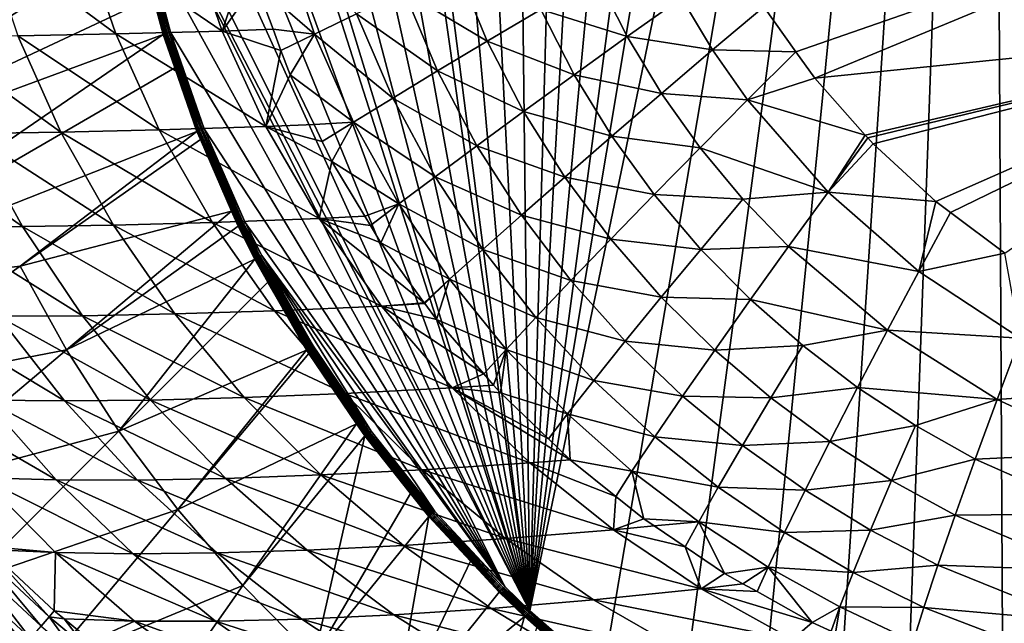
# Model space of a CAD drawing. Extents: x -922 to 922, y -424 to 424.
# Tile 7 of 71: x -715 to -476, y -237 to -91. Entities that reach past the tile are written whole.
import ezdxf

# ---------------------------------------------------------------- set-up
doc = ezdxf.new("R2010")
doc.units = 0
doc.linetypes.add('SOLIDLINE', pattern=[0])
doc.layers.add('BE3C_Starlet_Oval_Sil_2740CFXXK', color=252, linetype='SOLIDLINE')

msp = doc.modelspace()

# ---------------------------------------------------------------- linework, layer by layer
at = {"layer": 'BE3C_Starlet_Oval_Sil_2740CFXXK', "color": 252}
for points in [[(-464.562, 307.862), (-378.905, -322.511), (-479.283, 302.863)], [(-590.961, -234.405), (-479.283, 302.863), (-573.264, -249.923)], [(-590.961, -234.405), (-502.745, 293.618), (-479.283, 302.863)], [(-573.264, -249.923), (-479.283, 302.863), (-554.956, -263.75)], [(-479.283, 302.863), (-536.469, -275.988), (-554.956, -263.75)], [(-479.283, 302.863), (-517.874, -286.611), (-536.469, -275.988)], [(-500.754, -294.494), (-517.874, -286.611), (-479.283, 302.863)], [(-479.283, 302.863), (-476.144, -303.552), (-500.754, -294.494)], [(-479.283, 302.863), (-378.905, -322.511), (-402.692, -320.502)], [(-479.283, 302.863), (-402.692, -320.502), (-427.003, -316.51)], [(-427.003, -316.51), (-451.474, -310.834), (-479.283, 302.863)], [(-479.283, 302.863), (-451.474, -310.834), (-476.144, -303.552)], [(-590.961, -234.405), (-521.817, 284.281), (-502.745, 293.618)], [(-543.505, 271.41), (-521.817, 284.281), (-590.961, -234.405)], [(-590.961, -234.405), (-563.57, 257.477), (-543.505, 271.41)], [(-590.961, -234.405), (-577.716, 246.212), (-563.57, 257.477)], [(-590.961, -234.405), (-596.304, 229.254), (-577.716, 246.212)], [(-613.399, 210.997), (-596.304, 229.254), (-590.961, -234.405)], [(-590.961, -234.405), (-629.033, 191.465), (-613.399, 210.997)], [(-643.127, 170.778), (-629.033, 191.465), (-590.961, -234.405)], [(-590.961, -234.405), (-647.418, 163.729), (-643.127, 170.778)], [(-590.961, -234.405), (-659.359, 141.608), (-647.418, 163.729)], [(-669.446, 118.812), (-659.359, 141.608), (-590.961, -234.405)], [(-590.961, -234.405), (-677.715, 95.3556), (-669.446, 118.812)], [(-590.961, -234.405), (-684.151, 71.2671), (-677.715, 95.3556)], [(-685.999, 62.5597), (-684.151, 71.2671), (-590.961, -234.405)], [(-590.961, -234.405), (-689.923, 37.6723), (-685.999, 62.5597)], [(-590.961, -234.405), (-691.892, 12.7539), (-689.923, 37.6723)], [(-691.918, -12.0659), (-691.892, 12.7539), (-590.961, -234.405)], [(-590.961, -234.405), (-690.003, -36.9867), (-691.918, -12.0659)], [(-590.961, -234.405), (-688.934, -45.2868), (-690.003, -36.9867)], [(-597.073, -228.491), (-684.433, -70.0108), (-688.934, -45.2868)], [(-597.073, -228.491), (-688.934, -45.2868), (-590.961, -234.405)], [(-534.316, -87.9701, 178.691), (-526.514, -98.8863, 178.349), (-402.7, -55.8129, 171.337)], [(-402.7, -55.8129, 171.337), (-526.514, -98.8863, 178.349), (-521.953, -105.266, 178.148)], [(-402.7, -55.8129, 171.337), (-521.953, -105.266, 178.148), (-395.886, -92.501, 171.337)], [(-686.632, -68.3312, 1.2742), (-792.015, -106.948, 286.416), (-799.225, -80.7118, 286.416)], [(-686.253, -70.4154, 1.27522), (-792.015, -106.948, 286.416), (-686.632, -68.3312, 1.2742)], [(-686.253, -70.4154, 1.27522), (-782.802, -132.651, 286.416), (-792.015, -106.948, 286.416)], [(-682.277, -85.553, 1.28542), (-782.802, -132.651, 286.416), (-686.253, -70.4154, 1.27522)], [(-699.544, -70.6424, 297.531), (-723.185, -71.0328, 338.172), (-691.354, -94.5349, 297.992)], [(-691.354, -94.5349, 297.992), (-723.185, -71.0328, 338.172), (-715.07, -95.0051, 338.649)], [(-699.544, -70.6424, 297.531), (-665.517, -93.8738, 258.614), (-673.707, -70.1103, 258.209)], [(-691.354, -94.5349, 297.992), (-665.517, -93.8738, 258.614), (-699.544, -70.6424, 297.531)], [(-686.076, -70.3761, 0.91934), (-685.834, -70.3222, 0.60655), (-679.479, -94.5245, 0.61494)], [(-682.277, -85.553, 1.28542), (-686.076, -70.3761, 0.91934), (-679.717, -94.5968, 0.93164)], [(-686.076, -70.3761, 0.91934), (-679.479, -94.5245, 0.61494), (-679.717, -94.5968, 0.93164)], [(-685.834, -70.3222, 0.60655), (-685.536, -70.2559, 0.3493), (-679.186, -94.4352, 0.35426)], [(-685.834, -70.3222, 0.60655), (-679.186, -94.4352, 0.35426), (-679.479, -94.5245, 0.61494)], [(-685.536, -70.2559, 0.3493), (-685.194, -70.1799, 0.15787), (-678.849, -94.3325, 0.16014)], [(-685.536, -70.2559, 0.3493), (-678.849, -94.3325, 0.16014), (-679.186, -94.4352, 0.35426)], [(-685.194, -70.1799, 0.15787), (-684.821, -70.0971, 0.03987), (-678.482, -94.2205, 0.04045)], [(-685.194, -70.1799, 0.15787), (-678.482, -94.2205, 0.04045), (-678.849, -94.3325, 0.16014)], [(-684.821, -70.0971, 0.03987), (-684.433, -70.0108), (-678.099, -94.1038)], [(-684.821, -70.0971, 0.03987), (-678.099, -94.1038), (-678.482, -94.2205, 0.04045)], [(-678.099, -94.1038), (-684.433, -70.0108), (-597.073, -228.491)], [(-659.355, -75.2083, 240.866), (-673.707, -70.1103, 258.209), (-665.517, -93.8738, 258.614)], [(-657.415, -82.2443, 241.149), (-643.189, -94.5757, 229.769), (-650.747, -72.0989, 228.895)], [(-633.01, -89.6948, 217.883), (-650.747, -72.0989, 228.895), (-643.189, -94.5757, 229.769)], [(-659.355, -75.2083, 240.866), (-665.517, -93.8738, 258.614), (-657.415, -82.2443, 241.149)], [(-621.482, -84.2251, 207.236), (-601.311, -96.3266, 198.254), (-608.802, -78.2611, 198.085)], [(-608.802, -78.2611, 198.085), (-601.311, -96.3266, 198.254), (-588.359, -88.6401, 190.613)], [(-588.359, -88.6401, 190.613), (-567.435, -95.2044, 184.675), (-574.785, -80.6403, 184.873)], [(-574.785, -80.6403, 184.873), (-567.435, -95.2044, 184.675), (-554.27, -85.7732, 180.831)], [(-665.517, -93.8738, 258.614), (-653.219, -93.4234, 241.712), (-657.415, -82.2443, 241.149)], [(-653.219, -93.4234, 241.712), (-643.189, -94.5757, 229.769), (-657.415, -82.2443, 241.149)], [(-782.802, -132.651, 286.416), (-682.277, -85.553, 1.28542), (-679.888, -94.6492, 1.29155)], [(-682.277, -85.553, 1.28542), (-679.717, -94.5968, 0.93164), (-679.888, -94.6492, 1.29155)], [(-633.01, -89.6948, 217.883), (-613.351, -103.531, 207.647), (-621.482, -84.2251, 207.236)], [(-613.351, -103.531, 207.647), (-601.311, -96.3266, 198.254), (-621.482, -84.2251, 207.236)], [(-567.435, -95.2044, 184.675), (-546.72, -98.4304, 180.528), (-554.27, -85.7732, 180.831)], [(-554.27, -85.7732, 180.831), (-546.72, -98.4304, 180.528), (-534.316, -87.9701, 178.691)], [(-546.72, -98.4304, 180.528), (-526.514, -98.8863, 178.349), (-534.316, -87.9701, 178.691)], [(-633.01, -89.6948, 217.883), (-643.189, -94.5757, 229.769), (-624.231, -110.103, 218.571)], [(-624.231, -110.103, 218.571), (-613.351, -103.531, 207.647), (-633.01, -89.6948, 217.883)], [(-601.311, -96.3266, 198.254), (-580.284, -104.47, 190.55), (-588.359, -88.6401, 190.613)], [(-588.359, -88.6401, 190.613), (-580.284, -104.47, 190.55), (-567.435, -95.2044, 184.675)], [(-395.886, -92.501, 171.337), (-521.953, -105.266, 178.148), (-509.691, -119.066, 177.615)], [(-395.886, -92.501, 171.337), (-509.691, -119.066, 177.615), (-509.098, -119.732, 177.59)], [(-509.098, -119.732, 177.59), (-507.799, -121.194, 177.533), (-395.886, -92.501, 171.337)], [(-395.886, -92.501, 171.337), (-507.799, -121.194, 177.533), (-492.59, -135.21, 176.878)], [(-395.886, -92.501, 171.337), (-492.59, -135.21, 176.878), (-489.043, -137.864, 176.726)], [(-489.043, -137.864, 176.726), (-475.851, -147.731, 176.161), (-395.886, -92.501, 171.337)], [(-771.638, -157.63, 286.416), (-782.802, -132.651, 286.416), (-679.888, -94.6492, 1.29155)], [(-771.638, -157.63, 286.416), (-679.888, -94.6492, 1.29155), (-677.058, -102.794, 1.29842)], [(-736.613, -95.2838, 380.49), (-704.633, -118.356, 339.237), (-715.07, -95.0051, 338.649)], [(-726.382, -118.664, 381.053), (-704.633, -118.356, 339.237), (-736.613, -95.2838, 380.49)], [(-691.354, -94.5349, 297.992), (-715.07, -95.0051, 338.649), (-680.802, -117.808, 298.56)], [(-680.802, -117.808, 298.56), (-715.07, -95.0051, 338.649), (-704.633, -118.356, 339.237)], [(-691.354, -94.5349, 297.992), (-654.94, -117.019, 259.113), (-665.517, -93.8738, 258.614)], [(-680.802, -117.808, 298.56), (-654.94, -117.019, 259.113), (-691.354, -94.5349, 297.992)], [(-679.888, -94.6492, 1.29155), (-679.717, -94.5968, 0.93164), (-677.058, -102.794, 1.29842)], [(-679.717, -94.5968, 0.93164), (-679.479, -94.5245, 0.61494), (-671.297, -118.076, 0.62518)], [(-671.528, -118.167, 0.94663), (-677.058, -102.794, 1.29842), (-679.717, -94.5968, 0.93164)], [(-679.717, -94.5968, 0.93164), (-671.297, -118.076, 0.62518), (-671.528, -118.167, 0.94663)], [(-679.479, -94.5245, 0.61494), (-679.186, -94.4352, 0.35426), (-671.011, -117.964, 0.36032)], [(-679.479, -94.5245, 0.61494), (-671.011, -117.964, 0.36032), (-671.297, -118.076, 0.62518)], [(-679.186, -94.4352, 0.35426), (-678.849, -94.3325, 0.16014), (-670.681, -117.835, 0.16293)], [(-679.186, -94.4352, 0.35426), (-670.681, -117.835, 0.16293), (-671.011, -117.964, 0.36032)], [(-678.849, -94.3325, 0.16014), (-678.482, -94.2205, 0.04045), (-670.321, -117.694, 0.04117)], [(-678.849, -94.3325, 0.16014), (-670.321, -117.694, 0.04117), (-670.681, -117.835, 0.16293)], [(-678.482, -94.2205, 0.04045), (-678.099, -94.1038), (-669.945, -117.546)], [(-678.482, -94.2205, 0.04045), (-669.945, -117.546), (-670.321, -117.694, 0.04117)], [(-597.073, -228.491), (-669.945, -117.546), (-678.099, -94.1038)], [(-665.517, -93.8738, 258.614), (-651.299, -98.5361, 241.97), (-653.219, -93.4234, 241.712)], [(-654.94, -117.019, 259.113), (-651.299, -98.5361, 241.97), (-665.517, -93.8738, 258.614)], [(-653.219, -93.4234, 241.712), (-651.299, -98.5361, 241.97), (-643.189, -94.5757, 229.769)], [(-643.189, -94.5757, 229.769), (-651.299, -98.5361, 241.97), (-649.071, -104.472, 242.268)], [(-643.189, -94.5757, 229.769), (-649.071, -104.472, 242.268), (-633.757, -115.926, 230.746)], [(-624.231, -110.103, 218.571), (-643.189, -94.5757, 229.769), (-633.757, -115.926, 230.746)], [(-580.284, -104.47, 190.55), (-559.079, -108.998, 184.433), (-567.435, -95.2044, 184.675)], [(-567.435, -95.2044, 184.675), (-559.079, -108.998, 184.433), (-546.72, -98.4304, 180.528)], [(-613.351, -103.531, 207.647), (-592.506, -113.352, 198.39), (-601.311, -96.3266, 198.254)], [(-601.311, -96.3266, 198.254), (-592.506, -113.352, 198.39), (-580.284, -104.47, 190.55)], [(-654.94, -117.019, 259.113), (-649.071, -104.472, 242.268), (-651.299, -98.5361, 241.97)], [(-559.079, -108.998, 184.433), (-538.221, -110.564, 180.186), (-546.72, -98.4304, 180.528)], [(-546.72, -98.4304, 180.528), (-538.221, -110.564, 180.186), (-526.514, -98.8863, 178.349)], [(-521.953, -105.266, 178.148), (-526.514, -98.8863, 178.349), (-538.221, -110.564, 180.186)], [(-677.058, -102.794, 1.29842), (-671.693, -118.232, 1.31143), (-771.638, -157.63, 286.416)], [(-671.528, -118.167, 0.94663), (-671.693, -118.232, 1.31143), (-677.058, -102.794, 1.29842)], [(-643.265, -116.502, 242.966), (-649.071, -104.472, 242.268), (-654.94, -117.019, 259.113)], [(-633.757, -115.926, 230.746), (-649.071, -104.472, 242.268), (-643.265, -116.502, 242.966)], [(-624.231, -110.103, 218.571), (-603.814, -121.643, 208.034), (-613.351, -103.531, 207.647)], [(-603.814, -121.643, 208.034), (-592.506, -113.352, 198.39), (-613.351, -103.531, 207.647)], [(-592.506, -113.352, 198.39), (-571.122, -119.369, 190.438), (-580.284, -104.47, 190.55)], [(-580.284, -104.47, 190.55), (-571.122, -119.369, 190.438), (-559.079, -108.998, 184.433)], [(-521.953, -105.266, 178.148), (-538.221, -110.564, 180.186), (-509.691, -119.066, 177.615)], [(-571.122, -119.369, 190.438), (-549.691, -122.148, 184.149), (-559.079, -108.998, 184.433)], [(-559.079, -108.998, 184.433), (-549.691, -122.148, 184.149), (-538.221, -110.564, 180.186)], [(-624.231, -110.103, 218.571), (-633.757, -115.926, 230.746), (-613.961, -129.162, 219.243)], [(-613.961, -129.162, 219.243), (-603.814, -121.643, 208.034), (-624.231, -110.103, 218.571)], [(-518.727, -132.887, 179.392), (-538.221, -110.564, 180.186), (-549.691, -122.148, 184.149)], [(-509.691, -119.066, 177.615), (-538.221, -110.564, 180.186), (-518.727, -132.887, 179.392)], [(-603.814, -121.643, 208.034), (-582.54, -129.286, 198.471), (-592.506, -113.352, 198.39)], [(-592.506, -113.352, 198.39), (-582.54, -129.286, 198.471), (-571.122, -119.369, 190.438)], [(-654.94, -117.019, 259.113), (-641.281, -120.615, 243.204), (-643.265, -116.502, 242.966)], [(-633.757, -115.926, 230.746), (-643.265, -116.502, 242.966), (-641.281, -120.615, 243.204)], [(-638.939, -125.467, 243.486), (-633.757, -115.926, 230.746), (-641.281, -120.615, 243.204)], [(-638.939, -125.467, 243.486), (-622.759, -135.768, 231.713), (-633.757, -115.926, 230.746)], [(-613.961, -129.162, 219.243), (-633.757, -115.926, 230.746), (-622.759, -135.768, 231.713)], [(-771.638, -157.63, 286.416), (-671.693, -118.232, 1.31143), (-714.525, -150.872, 143.208)], [(-746.001, -118.731, 423.917), (-713.939, -141.256, 381.71), (-726.382, -118.664, 381.053)], [(-733.933, -141.317, 424.497), (-713.939, -141.256, 381.71), (-746.001, -118.731, 423.917)], [(-726.382, -118.664, 381.053), (-691.925, -140.904, 339.923), (-704.633, -118.356, 339.237)], [(-713.939, -141.256, 381.71), (-691.925, -140.904, 339.923), (-726.382, -118.664, 381.053)], [(-671.693, -118.232, 1.31143), (-670.841, -120.182, 1.31339), (-714.525, -150.872, 143.208)], [(-680.802, -117.808, 298.56), (-704.633, -118.356, 339.237), (-667.938, -140.262, 299.221)], [(-667.938, -140.262, 299.221), (-704.633, -118.356, 339.237), (-691.925, -140.904, 339.923)], [(-680.802, -117.808, 298.56), (-642.023, -139.33, 259.695), (-654.94, -117.019, 259.113)], [(-667.938, -140.262, 299.221), (-642.023, -139.33, 259.695), (-680.802, -117.808, 298.56)], [(-670.841, -120.182, 1.31339), (-671.693, -118.232, 1.31143), (-671.528, -118.167, 0.94663)], [(-671.528, -118.167, 0.94663), (-671.297, -118.076, 0.62518), (-661.317, -140.931, 0.63698)], [(-670.841, -120.182, 1.31339), (-671.528, -118.167, 0.94663), (-663.268, -137.519, 1.33069)], [(-663.268, -137.519, 1.33069), (-671.528, -118.167, 0.94663), (-661.539, -141.039, 0.96388)], [(-671.528, -118.167, 0.94663), (-661.317, -140.931, 0.63698), (-661.539, -141.039, 0.96388)], [(-671.297, -118.076, 0.62518), (-671.011, -117.964, 0.36032), (-661.039, -140.797, 0.36731)], [(-671.297, -118.076, 0.62518), (-661.039, -140.797, 0.36731), (-661.317, -140.931, 0.63698)], [(-671.011, -117.964, 0.36032), (-670.681, -117.835, 0.16293), (-660.718, -140.641, 0.16615)], [(-671.011, -117.964, 0.36032), (-660.718, -140.641, 0.16615), (-661.039, -140.797, 0.36731)], [(-670.681, -117.835, 0.16293), (-670.321, -117.694, 0.04117), (-660.366, -140.471, 0.04198)], [(-670.681, -117.835, 0.16293), (-660.366, -140.471, 0.04198), (-660.718, -140.641, 0.16615)], [(-670.321, -117.694, 0.04117), (-669.945, -117.546), (-660, -140.293)], [(-670.321, -117.694, 0.04117), (-660, -140.293), (-660.366, -140.471, 0.04198)], [(-597.073, -228.491), (-660, -140.293), (-669.945, -117.546)], [(-642.023, -139.33, 259.695), (-638.939, -125.467, 243.486), (-654.94, -117.019, 259.113)], [(-654.94, -117.019, 259.113), (-638.939, -125.467, 243.486), (-641.281, -120.615, 243.204)], [(-509.691, -119.066, 177.615), (-518.727, -132.887, 179.392), (-509.098, -119.732, 177.59)], [(-714.525, -150.872, 143.208), (-670.841, -120.182, 1.31339), (-663.268, -137.519, 1.33069)], [(-613.961, -129.162, 219.243), (-593.047, -138.502, 208.36), (-603.814, -121.643, 208.034)], [(-593.047, -138.502, 208.36), (-582.54, -129.286, 198.471), (-603.814, -121.643, 208.034)], [(-582.54, -129.286, 198.471), (-560.847, -133.507, 190.283), (-571.122, -119.369, 190.438)], [(-571.122, -119.369, 190.438), (-560.847, -133.507, 190.283), (-549.691, -122.148, 184.149)], [(-518.727, -132.887, 179.392), (-507.799, -121.194, 177.533), (-509.098, -119.732, 177.59)], [(-518.727, -132.887, 179.392), (-492.59, -135.21, 176.878), (-507.799, -121.194, 177.533)], [(-549.691, -122.148, 184.149), (-560.847, -133.507, 190.283), (-539.338, -134.575, 183.819)], [(-549.691, -122.148, 184.149), (-539.338, -134.575, 183.819), (-518.727, -132.887, 179.392)], [(-642.023, -139.33, 259.695), (-630.978, -138.762, 244.29), (-638.939, -125.467, 243.486)], [(-630.978, -138.762, 244.29), (-622.759, -135.768, 231.713), (-638.939, -125.467, 243.486)], [(-613.961, -129.162, 219.243), (-622.759, -135.768, 231.713), (-602.4, -146.806, 219.844)], [(-602.4, -146.806, 219.844), (-593.047, -138.502, 208.36), (-613.961, -129.162, 219.243)], [(-593.047, -138.502, 208.36), (-571.384, -144.337, 198.509), (-582.54, -129.286, 198.471)], [(-571.384, -144.337, 198.509), (-560.847, -133.507, 190.283), (-582.54, -129.286, 198.471)], [(-571.384, -144.337, 198.509), (-549.548, -146.785, 190.072), (-560.847, -133.507, 190.283)], [(-539.338, -134.575, 183.819), (-560.847, -133.507, 190.283), (-549.548, -146.785, 190.072)], [(-518.727, -132.887, 179.392), (-539.338, -134.575, 183.819), (-528.269, -146.072, 183.445)], [(-518.727, -132.887, 179.392), (-528.269, -146.072, 183.445), (-496.73, -152.126, 178.486)], [(-496.73, -152.126, 178.486), (-492.59, -135.21, 176.878), (-518.727, -132.887, 179.392)], [(-630.978, -138.762, 244.29), (-629.62, -141.031, 244.427), (-622.759, -135.768, 231.713)], [(-622.759, -135.768, 231.713), (-629.62, -141.031, 244.427), (-627.124, -145.199, 244.679)], [(-622.759, -135.768, 231.713), (-627.124, -145.199, 244.679), (-610.421, -154.035, 232.593)], [(-602.4, -146.806, 219.844), (-622.759, -135.768, 231.713), (-610.421, -154.035, 232.593)], [(-539.338, -134.575, 183.819), (-549.548, -146.785, 190.072), (-528.269, -146.072, 183.445)], [(-496.73, -152.126, 178.486), (-489.043, -137.864, 176.726), (-492.59, -135.21, 176.878)], [(-714.525, -150.872, 143.208), (-663.268, -137.519, 1.33069), (-703.3, -171.151, 143.208)], [(-703.3, -171.151, 143.208), (-663.268, -137.519, 1.33069), (-661.697, -141.115, 1.33429)], [(-663.268, -137.519, 1.33069), (-661.539, -141.039, 0.96388), (-661.697, -141.115, 1.33429)], [(-475.851, -147.731, 176.161), (-489.043, -137.864, 176.726), (-496.73, -152.126, 178.486)], [(-667.938, -140.262, 299.221), (-691.925, -140.904, 339.923), (-652.889, -161.658, 299.965)], [(-667.938, -140.262, 299.221), (-626.904, -160.541, 260.348), (-642.023, -139.33, 259.695)], [(-652.889, -161.658, 299.965), (-626.904, -160.541, 260.348), (-667.938, -140.262, 299.221)], [(-661.039, -140.797, 0.36731), (-660.718, -140.641, 0.16615), (-656.692, -148.67, 0.1674)], [(-660.718, -140.641, 0.16615), (-660.366, -140.471, 0.04198), (-656.344, -148.489, 0.0423)], [(-660.718, -140.641, 0.16615), (-656.344, -148.489, 0.0423), (-656.692, -148.67, 0.1674)], [(-660.366, -140.471, 0.04198), (-660, -140.293), (-655.981, -148.301)], [(-660.366, -140.471, 0.04198), (-655.981, -148.301), (-656.344, -148.489, 0.0423)], [(-655.981, -148.301), (-660, -140.293), (-597.073, -228.491)], [(-629.62, -141.031, 244.427), (-630.978, -138.762, 244.29), (-642.023, -139.33, 259.695)], [(-626.904, -160.541, 260.348), (-616.575, -159.718, 245.556), (-642.023, -139.33, 259.695)], [(-642.023, -139.33, 259.695), (-616.575, -159.718, 245.556), (-627.124, -145.199, 244.679)], [(-642.023, -139.33, 259.695), (-627.124, -145.199, 244.679), (-629.62, -141.031, 244.427)], [(-602.4, -146.806, 219.844), (-581.021, -154.354, 208.643), (-593.047, -138.502, 208.36)], [(-581.021, -154.354, 208.643), (-571.384, -144.337, 198.509), (-593.047, -138.502, 208.36)], [(-733.933, -141.317, 424.497), (-699.39, -162.874, 382.449), (-713.939, -141.256, 381.71)], [(-719.817, -162.972, 425.149), (-699.39, -162.874, 382.449), (-733.933, -141.317, 424.497)], [(-713.939, -141.256, 381.71), (-677.065, -162.436, 340.693), (-691.925, -140.904, 339.923)], [(-699.39, -162.874, 382.449), (-677.065, -162.436, 340.693), (-713.939, -141.256, 381.71)], [(-703.3, -171.151, 143.208), (-661.697, -141.115, 1.33429), (-657.657, -149.172, 1.34315)], [(-652.889, -161.658, 299.965), (-691.925, -140.904, 339.923), (-677.065, -162.436, 340.693)], [(-661.697, -141.115, 1.33429), (-661.539, -141.039, 0.96388), (-657.503, -149.091, 0.9706)], [(-661.697, -141.115, 1.33429), (-657.503, -149.091, 0.9706), (-657.657, -149.172, 1.34315)], [(-661.539, -141.039, 0.96388), (-661.317, -140.931, 0.63698), (-657.283, -148.977, 0.64157)], [(-661.539, -141.039, 0.96388), (-657.283, -148.977, 0.64157), (-657.503, -149.091, 0.9706)], [(-661.317, -140.931, 0.63698), (-661.039, -140.797, 0.36731), (-657.009, -148.835, 0.37001)], [(-661.317, -140.931, 0.63698), (-657.009, -148.835, 0.37001), (-657.283, -148.977, 0.64157)], [(-661.039, -140.797, 0.36731), (-656.692, -148.67, 0.1674), (-657.009, -148.835, 0.37001)], [(-610.421, -154.035, 232.593), (-627.124, -145.199, 244.679), (-616.575, -159.718, 245.556)], [(-581.021, -154.354, 208.643), (-559.15, -158.393, 198.481), (-571.384, -144.337, 198.509)], [(-559.15, -158.393, 198.481), (-549.548, -146.785, 190.072), (-571.384, -144.337, 198.509)], [(-602.4, -146.806, 219.844), (-610.421, -154.035, 232.593), (-589.522, -163.313, 220.398)], [(-589.522, -163.313, 220.398), (-581.021, -154.354, 208.643), (-602.4, -146.806, 219.844)], [(-559.15, -158.393, 198.481), (-537.508, -158.97, 189.798), (-549.548, -146.785, 190.072)], [(-528.269, -146.072, 183.445), (-549.548, -146.785, 190.072), (-537.508, -158.97, 189.798)], [(-528.269, -146.072, 183.445), (-537.508, -158.97, 189.798), (-504.279, -166.354, 182.589)], [(-496.73, -152.126, 178.486), (-528.269, -146.072, 183.445), (-504.279, -166.354, 182.589)], [(-472.177, -168.329, 177.466), (-475.851, -147.731, 176.161), (-496.73, -152.126, 178.486)], [(-703.3, -171.151, 143.208), (-657.657, -149.172, 1.34315), (-690.577, -190.833, 143.208)], [(-690.577, -190.833, 143.208), (-657.657, -149.172, 1.34315), (-654.477, -154.752, 1.34985)], [(-657.657, -149.172, 1.34315), (-657.503, -149.091, 0.9706), (-654.477, -154.752, 1.34985)], [(-657.503, -149.091, 0.9706), (-657.283, -148.977, 0.64157), (-644.753, -170.969, 0.65533)], [(-644.962, -171.099, 0.99065), (-654.477, -154.752, 1.34985), (-657.503, -149.091, 0.9706)], [(-657.503, -149.091, 0.9706), (-644.753, -170.969, 0.65533), (-644.962, -171.099, 0.99065)], [(-657.283, -148.977, 0.64157), (-657.009, -148.835, 0.37001), (-644.49, -170.805, 0.37816)], [(-657.283, -148.977, 0.64157), (-644.49, -170.805, 0.37816), (-644.753, -170.969, 0.65533)], [(-657.009, -148.835, 0.37001), (-656.692, -148.67, 0.1674), (-644.184, -170.614, 0.17116)], [(-657.009, -148.835, 0.37001), (-644.184, -170.614, 0.17116), (-644.49, -170.805, 0.37816)], [(-656.692, -148.67, 0.1674), (-656.344, -148.489, 0.0423), (-643.848, -170.405, 0.04326)], [(-656.692, -148.67, 0.1674), (-643.848, -170.405, 0.04326), (-644.184, -170.614, 0.17116)], [(-656.344, -148.489, 0.0423), (-655.981, -148.301), (-643.497, -170.186)], [(-656.344, -148.489, 0.0423), (-643.497, -170.186), (-643.848, -170.405, 0.04326)], [(-597.073, -228.491), (-613.993, -210.31), (-655.981, -148.301)], [(-655.981, -148.301), (-613.993, -210.31), (-629.476, -190.861)], [(-655.981, -148.301), (-629.476, -190.861), (-643.497, -170.186)], [(-771.638, -157.63, 286.416), (-714.525, -150.872, 143.208), (-758.543, -181.815, 286.416)], [(-758.543, -181.815, 286.416), (-714.525, -150.872, 143.208), (-703.3, -171.151, 143.208)], [(-496.73, -152.126, 178.486), (-504.279, -166.354, 182.589), (-472.177, -168.329, 177.466)], [(-690.577, -190.833, 143.208), (-654.477, -154.752, 1.34985), (-645.108, -171.19, 1.36964)], [(-644.962, -171.099, 0.99065), (-645.108, -171.19, 1.36964), (-654.477, -154.752, 1.34985)], [(-610.421, -154.035, 232.593), (-616.575, -159.718, 245.556), (-616.417, -159.935, 245.569)], [(-613.642, -163.755, 245.799), (-610.421, -154.035, 232.593), (-616.417, -159.935, 245.569)], [(-613.642, -163.755, 245.799), (-596.719, -171.031, 233.419), (-610.421, -154.035, 232.593)], [(-589.522, -163.313, 220.398), (-610.421, -154.035, 232.593), (-596.719, -171.031, 233.419)], [(-589.522, -163.313, 220.398), (-567.873, -169.073, 208.844), (-581.021, -154.354, 208.643)], [(-567.873, -169.073, 208.844), (-559.15, -158.393, 198.481), (-581.021, -154.354, 208.643)], [(-626.904, -160.541, 260.348), (-616.417, -159.935, 245.569), (-616.575, -159.718, 245.556)], [(-567.873, -169.073, 208.844), (-546.159, -171.195, 198.363), (-559.15, -158.393, 198.481)], [(-546.159, -171.195, 198.363), (-537.508, -158.97, 189.798), (-559.15, -158.393, 198.481)], [(-546.159, -171.195, 198.363), (-524.861, -170.084, 189.471), (-537.508, -158.97, 189.798)], [(-504.279, -166.354, 182.589), (-537.508, -158.97, 189.798), (-524.861, -170.084, 189.471)], [(-652.889, -161.658, 299.965), (-677.065, -162.436, 340.693), (-635.854, -181.724, 300.778)], [(-652.889, -161.658, 299.965), (-609.796, -180.355, 261.061), (-626.904, -160.541, 260.348)], [(-635.854, -181.724, 300.778), (-609.796, -180.355, 261.061), (-652.889, -161.658, 299.965)], [(-613.642, -163.755, 245.799), (-616.417, -159.935, 245.569), (-626.904, -160.541, 260.348)], [(-613.642, -163.755, 245.799), (-626.904, -160.541, 260.348), (-602.115, -176.989, 246.611)], [(-602.115, -176.989, 246.611), (-626.904, -160.541, 260.348), (-609.796, -180.355, 261.061)], [(-722.89, -183.317, 469.272), (-703.793, -183.502, 425.861), (-738.303, -162.73, 468.71)], [(-738.303, -162.73, 468.71), (-703.793, -183.502, 425.861), (-719.817, -162.972, 425.149)], [(-719.817, -162.972, 425.149), (-682.894, -183.298, 383.256), (-699.39, -162.874, 382.449)], [(-703.793, -183.502, 425.861), (-682.894, -183.298, 383.256), (-719.817, -162.972, 425.149)], [(-699.39, -162.874, 382.449), (-660.234, -182.705, 341.536), (-677.065, -162.436, 340.693)], [(-682.894, -183.298, 383.256), (-660.234, -182.705, 341.536), (-699.39, -162.874, 382.449)], [(-635.854, -181.724, 300.778), (-677.065, -162.436, 340.693), (-660.234, -182.705, 341.536)], [(-602.115, -176.989, 246.611), (-596.719, -171.031, 233.419), (-613.642, -163.755, 245.799)], [(-589.522, -163.313, 220.398), (-596.719, -171.031, 233.419), (-575.49, -178.549, 220.852)], [(-575.49, -178.549, 220.852), (-567.873, -169.073, 208.844), (-589.522, -163.313, 220.398)], [(-504.279, -166.354, 182.589), (-524.861, -170.084, 189.471), (-511.547, -180.241, 189.098)], [(-511.547, -180.241, 189.098), (-477.736, -183.197, 181.596), (-504.279, -166.354, 182.589)], [(-472.177, -168.329, 177.466), (-504.279, -166.354, 182.589), (-477.736, -183.197, 181.596)], [(-575.49, -178.549, 220.852), (-553.961, -182.382, 208.921), (-567.873, -169.073, 208.844)], [(-553.961, -182.382, 208.921), (-546.159, -171.195, 198.363), (-567.873, -169.073, 208.844)], [(-472.177, -168.329, 177.466), (-477.736, -183.197, 181.596), (-445.976, -180.902, 176.373)], [(-758.543, -181.815, 286.416), (-703.3, -171.151, 143.208), (-743.588, -205.047, 286.416)], [(-743.588, -205.047, 286.416), (-703.3, -171.151, 143.208), (-690.577, -190.833, 143.208)], [(-690.577, -190.833, 143.208), (-645.108, -171.19, 1.36964), (-676.341, -209.87, 143.208)], [(-676.341, -209.87, 143.208), (-645.108, -171.19, 1.36964), (-644.547, -172.018, 1.37074)], [(-644.547, -172.018, 1.37074), (-645.108, -171.19, 1.36964), (-644.962, -171.099, 0.99065)], [(-644.962, -171.099, 0.99065), (-644.753, -170.969, 0.65533), (-630.68, -191.746, 0.66988)], [(-644.547, -172.018, 1.37074), (-644.962, -171.099, 0.99065), (-632.976, -189.094, 1.39366)], [(-632.976, -189.094, 1.39366), (-644.962, -171.099, 0.99065), (-630.877, -191.892, 1.01183)], [(-644.962, -171.099, 0.99065), (-630.68, -191.746, 0.66988), (-630.877, -191.892, 1.01183)], [(-644.753, -170.969, 0.65533), (-644.49, -170.805, 0.37816), (-630.429, -191.562, 0.38679)], [(-644.753, -170.969, 0.65533), (-630.429, -191.562, 0.38679), (-630.68, -191.746, 0.66988)], [(-644.49, -170.805, 0.37816), (-644.184, -170.614, 0.17116), (-630.136, -191.346, 0.17514)], [(-644.49, -170.805, 0.37816), (-630.136, -191.346, 0.17514), (-630.429, -191.562, 0.38679)], [(-644.184, -170.614, 0.17116), (-643.848, -170.405, 0.04326), (-629.813, -191.109, 0.04428)], [(-644.184, -170.614, 0.17116), (-629.813, -191.109, 0.04428), (-630.136, -191.346, 0.17514)], [(-643.848, -170.405, 0.04326), (-643.497, -170.186), (-629.476, -190.861)], [(-643.848, -170.405, 0.04326), (-629.476, -190.861), (-629.813, -191.109, 0.04428)], [(-602.115, -176.989, 246.611), (-599.758, -179.695, 246.776), (-596.719, -171.031, 233.419)], [(-596.719, -171.031, 233.419), (-599.758, -179.695, 246.776), (-598.137, -181.556, 246.891)], [(-596.719, -171.031, 233.419), (-598.137, -181.556, 246.891), (-581.846, -186.621, 234.12)], [(-575.49, -178.549, 220.852), (-596.719, -171.031, 233.419), (-581.846, -186.621, 234.12)], [(-553.961, -182.382, 208.921), (-532.556, -182.791, 198.169), (-546.159, -171.195, 198.363)], [(-532.556, -182.791, 198.169), (-524.861, -170.084, 189.471), (-546.159, -171.195, 198.363)], [(-511.547, -180.241, 189.098), (-524.861, -170.084, 189.471), (-532.556, -182.791, 198.169)], [(-676.341, -209.87, 143.208), (-644.547, -172.018, 1.37074), (-632.976, -189.094, 1.39366)], [(-602.115, -176.989, 246.611), (-609.796, -180.355, 261.061), (-599.758, -179.695, 246.776)], [(-575.49, -178.549, 220.852), (-581.846, -186.621, 234.12), (-560.701, -192.227, 221.141)], [(-560.701, -192.227, 221.141), (-553.961, -182.382, 208.921), (-575.49, -178.549, 220.852)], [(-635.854, -181.724, 300.778), (-590.964, -198.501, 261.825), (-609.796, -180.355, 261.061)], [(-609.796, -180.355, 261.061), (-598.137, -181.556, 246.891), (-599.758, -179.695, 246.776)], [(-581.231, -197.768, 247.769), (-586.488, -192.727, 247.496), (-609.796, -180.355, 261.061)], [(-609.796, -180.355, 261.061), (-586.488, -192.727, 247.496), (-598.137, -181.556, 246.891)], [(-581.231, -197.768, 247.769), (-609.796, -180.355, 261.061), (-581.214, -197.783, 247.769)], [(-581.214, -197.783, 247.769), (-609.796, -180.355, 261.061), (-590.964, -198.501, 261.825)], [(-511.547, -180.241, 189.098), (-532.556, -182.791, 198.169), (-518.282, -193.32, 197.914)], [(-518.282, -193.32, 197.914), (-497.548, -189.466, 188.678), (-511.547, -180.241, 189.098)], [(-511.547, -180.241, 189.098), (-497.548, -189.466, 188.678), (-477.736, -183.197, 181.596)], [(-449.624, -196.123, 180.523), (-445.976, -180.902, 176.373), (-477.736, -183.197, 181.596)], [(-723.817, -202.178, 513.795), (-705.778, -202.657, 469.871), (-740.142, -182.743, 513.411)], [(-740.142, -182.743, 513.411), (-705.778, -202.657, 469.871), (-722.89, -183.317, 469.272)], [(-705.778, -202.657, 469.871), (-686.046, -202.698, 426.622), (-722.89, -183.317, 469.272)], [(-722.89, -183.317, 469.272), (-686.046, -202.698, 426.622), (-703.793, -183.502, 425.861)], [(-703.793, -183.502, 425.861), (-664.66, -202.303, 384.12), (-682.894, -183.298, 383.256)], [(-686.046, -202.698, 426.622), (-664.66, -202.303, 384.12), (-703.793, -183.502, 425.861)], [(-682.894, -183.298, 383.256), (-641.658, -201.472, 342.439), (-660.234, -182.705, 341.536)], [(-664.66, -202.303, 384.12), (-641.658, -201.472, 342.439), (-682.894, -183.298, 383.256)], [(-635.854, -181.724, 300.778), (-660.234, -182.705, 341.536), (-617.08, -200.204, 301.649)], [(-617.08, -200.204, 301.649), (-660.234, -182.705, 341.536), (-641.658, -201.472, 342.439)], [(-617.08, -200.204, 301.649), (-590.964, -198.501, 261.825), (-635.854, -181.724, 300.778)], [(-581.846, -186.621, 234.12), (-598.137, -181.556, 246.891), (-586.488, -192.727, 247.496)], [(-560.701, -192.227, 221.141), (-539.44, -194.355, 208.896), (-553.961, -182.382, 208.921)], [(-539.44, -194.355, 208.896), (-532.556, -182.791, 198.169), (-553.961, -182.382, 208.921)], [(-539.44, -194.355, 208.896), (-518.282, -193.32, 197.914), (-532.556, -182.791, 198.169)], [(-483.046, -197.675, 188.222), (-477.736, -183.197, 181.596), (-497.548, -189.466, 188.678)], [(-449.624, -196.123, 180.523), (-477.736, -183.197, 181.596), (-483.046, -197.675, 188.222)], [(-581.846, -186.621, 234.12), (-586.488, -192.727, 247.496), (-581.231, -197.768, 247.769)], [(-581.214, -197.783, 247.769), (-566.235, -200.514, 234.609), (-581.846, -186.621, 234.12)], [(-581.214, -197.783, 247.769), (-581.846, -186.621, 234.12), (-581.231, -197.768, 247.769)], [(-560.701, -192.227, 221.141), (-581.846, -186.621, 234.12), (-566.235, -200.514, 234.609)], [(-743.588, -205.047, 286.416), (-690.577, -190.833, 143.208), (-726.856, -227.163, 286.416)], [(-726.856, -227.163, 286.416), (-690.577, -190.833, 143.208), (-676.341, -209.87, 143.208)], [(-676.341, -209.87, 143.208), (-632.976, -189.094, 1.39366), (-660.548, -228.236, 143.208)], [(-660.548, -228.236, 143.208), (-632.976, -189.094, 1.39366), (-631.013, -191.992, 1.39754)], [(-632.976, -189.094, 1.39366), (-630.877, -191.892, 1.01183), (-631.013, -191.992, 1.39754)], [(-629.813, -191.109, 0.04428), (-629.476, -190.861), (-613.993, -210.31)], [(-503.331, -202.822, 197.6), (-497.548, -189.466, 188.678), (-518.282, -193.32, 197.914)], [(-483.046, -197.675, 188.222), (-497.548, -189.466, 188.678), (-503.331, -202.822, 197.6)], [(-660.548, -228.236, 143.208), (-631.013, -191.992, 1.39754), (-643.223, -245.787, 143.208)], [(-643.223, -245.787, 143.208), (-631.013, -191.992, 1.39754), (-619.918, -205.938, 1.41817)], [(-631.013, -191.992, 1.39754), (-630.877, -191.892, 1.01183), (-619.918, -205.938, 1.41817)], [(-630.877, -191.892, 1.01183), (-630.68, -191.746, 0.66988), (-615.136, -211.293, 0.685)], [(-615.321, -211.452, 1.03383), (-619.918, -205.938, 1.41817), (-630.877, -191.892, 1.01183)], [(-630.877, -191.892, 1.01183), (-615.136, -211.293, 0.685), (-615.321, -211.452, 1.03383)], [(-630.68, -191.746, 0.66988), (-630.429, -191.562, 0.38679), (-614.899, -211.089, 0.39578)], [(-630.68, -191.746, 0.66988), (-614.899, -211.089, 0.39578), (-615.136, -211.293, 0.685)], [(-630.429, -191.562, 0.38679), (-630.136, -191.346, 0.17514), (-614.621, -210.85, 0.17928)], [(-630.429, -191.562, 0.38679), (-614.621, -210.85, 0.17928), (-614.899, -211.089, 0.39578)], [(-630.136, -191.346, 0.17514), (-629.813, -191.109, 0.04428), (-614.314, -210.586, 0.04533)], [(-630.136, -191.346, 0.17514), (-614.314, -210.586, 0.04533), (-614.621, -210.85, 0.17928)], [(-629.813, -191.109, 0.04428), (-613.993, -210.31), (-614.314, -210.586, 0.04533)], [(-560.701, -192.227, 221.141), (-566.235, -200.514, 234.609), (-545.316, -204.446, 221.293)], [(-545.316, -204.446, 221.293), (-539.44, -194.355, 208.896), (-560.701, -192.227, 221.141)], [(-545.316, -204.446, 221.293), (-524.255, -205.156, 208.788), (-539.44, -194.355, 208.896)], [(-524.255, -205.156, 208.788), (-518.282, -193.32, 197.914), (-539.44, -194.355, 208.896)], [(-524.255, -205.156, 208.788), (-503.331, -202.822, 197.6), (-518.282, -193.32, 197.914)], [(-581.214, -197.783, 247.769), (-590.964, -198.501, 261.825), (-570.175, -206.663, 248.137)], [(-570.175, -206.663, 248.137), (-566.235, -200.514, 234.609), (-581.214, -197.783, 247.769)], [(-487.898, -211.223, 197.236), (-483.046, -197.675, 188.222), (-503.331, -202.822, 197.6)], [(-487.898, -211.223, 197.236), (-453.058, -210.912, 187.251), (-483.046, -197.675, 188.222)], [(-483.046, -197.675, 188.222), (-453.058, -210.912, 187.251), (-449.624, -196.123, 180.523)], [(-617.08, -200.204, 301.649), (-641.658, -201.472, 342.439), (-596.867, -216.91, 302.565)], [(-617.08, -200.204, 301.649), (-570.731, -214.788, 262.629), (-590.964, -198.501, 261.825)], [(-596.867, -216.91, 302.565), (-570.731, -214.788, 262.629), (-617.08, -200.204, 301.649)], [(-570.175, -206.663, 248.137), (-590.964, -198.501, 261.825), (-570.731, -214.788, 262.629)], [(-723.133, -218.749, 555.977), (-705.978, -220.277, 514.195), (-723.817, -202.178, 513.795)], [(-705.978, -220.277, 514.195), (-687.151, -220.57, 470.499), (-723.817, -202.178, 513.795)], [(-723.817, -202.178, 513.795), (-687.151, -220.57, 470.499), (-705.778, -202.657, 469.871)], [(-687.151, -220.57, 470.499), (-666.79, -220.38, 427.421), (-705.778, -202.657, 469.871)], [(-705.778, -202.657, 469.871), (-666.79, -220.38, 427.421), (-686.046, -202.698, 426.622)], [(-686.046, -202.698, 426.622), (-644.932, -219.707, 385.028), (-664.66, -202.303, 384.12)], [(-666.79, -220.38, 427.421), (-644.932, -219.707, 385.028), (-686.046, -202.698, 426.622)], [(-664.66, -202.303, 384.12), (-621.612, -218.55, 343.387), (-641.658, -201.472, 342.439)], [(-644.932, -219.707, 385.028), (-621.612, -218.55, 343.387), (-664.66, -202.303, 384.12)], [(-596.867, -216.91, 302.565), (-641.658, -201.472, 342.439), (-621.612, -218.55, 343.387)], [(-563.376, -212.133, 248.363), (-566.235, -200.514, 234.609), (-570.175, -206.663, 248.137)], [(-563.376, -212.133, 248.363), (-550.057, -212.833, 234.919), (-566.235, -200.514, 234.609)], [(-545.316, -204.446, 221.293), (-566.235, -200.514, 234.609), (-550.057, -212.833, 234.919)], [(-508.408, -214.838, 208.605), (-503.331, -202.822, 197.6), (-524.255, -205.156, 208.788)], [(-508.408, -214.838, 208.605), (-487.898, -211.223, 197.236), (-503.331, -202.822, 197.6)], [(-545.316, -204.446, 221.293), (-550.057, -212.833, 234.919), (-529.286, -215.392, 221.338)], [(-529.286, -215.392, 221.338), (-524.255, -205.156, 208.788), (-545.316, -204.446, 221.293)], [(-529.286, -215.392, 221.338), (-508.408, -214.838, 208.605), (-524.255, -205.156, 208.788)], [(-643.223, -245.787, 143.208), (-619.918, -205.938, 1.41817), (-615.446, -211.56, 1.42648)], [(-615.321, -211.452, 1.03383), (-615.446, -211.56, 1.42648), (-619.918, -205.938, 1.41817)], [(-570.175, -206.663, 248.137), (-570.731, -214.788, 262.629), (-563.376, -212.133, 248.363)], [(-726.856, -227.163, 286.416), (-676.341, -209.87, 143.208), (-708.412, -248.066, 286.416)], [(-708.412, -248.066, 286.416), (-676.341, -209.87, 143.208), (-660.548, -228.236, 143.208)], [(-643.223, -245.787, 143.208), (-615.446, -211.56, 1.42648), (-624.406, -262.354, 143.208)], [(-624.406, -262.354, 143.208), (-615.446, -211.56, 1.42648), (-605.363, -222.401, 1.44386)], [(-605.363, -222.401, 1.44386), (-615.446, -211.56, 1.42648), (-615.321, -211.452, 1.03383)], [(-615.321, -211.452, 1.03383), (-615.136, -211.293, 0.685), (-598.145, -229.569, 0.70044)], [(-598.316, -229.742, 1.05623), (-605.363, -222.401, 1.44386), (-615.321, -211.452, 1.03383)], [(-615.321, -211.452, 1.03383), (-598.145, -229.569, 0.70044), (-598.316, -229.742, 1.05623)], [(-615.136, -211.293, 0.685), (-614.899, -211.089, 0.39578), (-597.924, -229.347, 0.40495)], [(-615.136, -211.293, 0.685), (-597.924, -229.347, 0.40495), (-598.145, -229.569, 0.70044)], [(-614.899, -211.089, 0.39578), (-614.621, -210.85, 0.17928), (-597.663, -229.084, 0.18353)], [(-614.899, -211.089, 0.39578), (-597.663, -229.084, 0.18353), (-597.924, -229.347, 0.40495)], [(-614.621, -210.85, 0.17928), (-614.314, -210.586, 0.04533), (-597.375, -228.795, 0.04642)], [(-614.621, -210.85, 0.17928), (-597.375, -228.795, 0.04642), (-597.663, -229.084, 0.18353)], [(-614.314, -210.586, 0.04533), (-613.993, -210.31), (-597.073, -228.491)], [(-614.314, -210.586, 0.04533), (-597.073, -228.491), (-597.375, -228.795, 0.04642)], [(-570.731, -214.788, 262.629), (-560.882, -213.816, 248.412), (-563.376, -212.133, 248.363)], [(-560.882, -213.816, 248.412), (-550.057, -212.833, 234.919), (-563.376, -212.133, 248.363)], [(-492.108, -223.338, 208.357), (-487.898, -211.223, 197.236), (-508.408, -214.838, 208.605)], [(-492.108, -223.338, 208.357), (-456.128, -224.659, 196.443), (-487.898, -211.223, 197.236)], [(-456.128, -224.659, 196.443), (-453.058, -210.912, 187.251), (-487.898, -211.223, 197.236)], [(-570.731, -214.788, 262.629), (-553.325, -218.917, 248.56), (-560.882, -213.816, 248.412)], [(-560.882, -213.816, 248.412), (-553.325, -218.917, 248.56), (-550.057, -212.833, 234.919)], [(-550.057, -212.833, 234.919), (-553.325, -218.917, 248.56), (-543.808, -225.339, 248.747)], [(-550.057, -212.833, 234.919), (-543.808, -225.339, 248.747), (-533.264, -223.787, 235.095)], [(-529.286, -215.392, 221.338), (-550.057, -212.833, 234.919), (-533.264, -223.787, 235.095)], [(-596.867, -216.91, 302.565), (-621.612, -218.55, 343.387), (-575.524, -231.708, 303.514)], [(-596.867, -216.91, 302.565), (-549.432, -229.087, 263.461), (-570.731, -214.788, 262.629)], [(-575.524, -231.708, 303.514), (-549.432, -229.087, 263.461), (-596.867, -216.91, 302.565)], [(-549.432, -229.087, 263.461), (-553.325, -218.917, 248.56), (-570.731, -214.788, 262.629)], [(-529.286, -215.392, 221.338), (-533.264, -223.787, 235.095), (-512.62, -225.134, 221.287)], [(-512.62, -225.134, 221.287), (-508.408, -214.838, 208.605), (-529.286, -215.392, 221.338)], [(-512.62, -225.134, 221.287), (-492.108, -223.338, 208.357), (-508.408, -214.838, 208.605)], [(-707.492, -235.833, 561.121), (-722.293, -219.527, 555.974), (-724.48, -220.098, 561.166)], [(-722.293, -219.527, 555.974), (-705.978, -220.277, 514.195), (-723.133, -218.749, 555.977)], [(-706.252, -234.395, 555.919), (-705.978, -220.277, 514.195), (-722.293, -219.527, 555.974)], [(-707.492, -235.833, 561.121), (-706.252, -234.395, 555.919), (-722.293, -219.527, 555.974)], [(-644.932, -219.707, 385.028), (-600.379, -233.803, 344.37), (-621.612, -218.55, 343.387)], [(-575.524, -231.708, 303.514), (-621.612, -218.55, 343.387), (-600.379, -233.803, 344.37)], [(-549.432, -229.087, 263.461), (-543.808, -225.339, 248.747), (-553.325, -218.917, 248.56)], [(-709.45, -238.103, 565.777), (-724.48, -220.098, 561.166), (-726.6, -222.221, 565.808)], [(-709.45, -238.103, 565.777), (-707.492, -235.833, 561.121), (-724.48, -220.098, 561.166)], [(-706.252, -234.395, 555.919), (-686.783, -236.892, 514.605), (-705.978, -220.277, 514.195)], [(-686.783, -236.892, 514.605), (-667.2, -236.913, 471.145), (-705.978, -220.277, 514.195)], [(-705.978, -220.277, 514.195), (-667.2, -236.913, 471.145), (-687.151, -220.57, 470.499)], [(-687.151, -220.57, 470.499), (-646.25, -236.405, 428.246), (-666.79, -220.38, 427.421)], [(-667.2, -236.913, 471.145), (-646.25, -236.405, 428.246), (-687.151, -220.57, 470.499)], [(-666.79, -220.38, 427.421), (-623.965, -235.369, 385.967), (-644.932, -219.707, 385.028)], [(-646.25, -236.405, 428.246), (-623.965, -235.369, 385.967), (-666.79, -220.38, 427.421)], [(-623.965, -235.369, 385.967), (-600.379, -233.803, 344.37), (-644.932, -219.707, 385.028)], [(-712.029, -241.093, 569.659), (-726.6, -222.221, 565.808), (-729.389, -225.014, 569.678)], [(-712.029, -241.093, 569.659), (-709.45, -238.103, 565.777), (-726.6, -222.221, 565.808)], [(-624.406, -262.354, 143.208), (-605.363, -222.401, 1.44386), (-598.43, -229.856, 1.45583)], [(-598.316, -229.742, 1.05623), (-598.43, -229.856, 1.45583), (-605.363, -222.401, 1.44386)], [(-533.264, -223.787, 235.095), (-543.808, -225.339, 248.747), (-539.342, -227.836, 248.786)], [(-533.264, -223.787, 235.095), (-539.342, -227.836, 248.786), (-535.916, -229.752, 248.816)], [(-522.568, -237.216, 248.932), (-533.264, -223.787, 235.095), (-535.916, -229.752, 248.816)], [(-522.568, -237.216, 248.932), (-515.872, -233.459, 235.149), (-533.264, -223.787, 235.095)], [(-512.62, -225.134, 221.287), (-533.264, -223.787, 235.095), (-515.872, -233.459, 235.149)], [(-495.539, -233.62, 221.152), (-492.108, -223.338, 208.357), (-512.62, -225.134, 221.287)], [(-495.539, -233.62, 221.152), (-458.704, -236.804, 207.783), (-492.108, -223.338, 208.357)], [(-458.704, -236.804, 207.783), (-456.128, -224.659, 196.443), (-492.108, -223.338, 208.357)], [(-715.103, -244.658, 572.577), (-712.029, -241.093, 569.659), (-729.389, -225.014, 569.678)], [(-539.342, -227.836, 248.786), (-543.808, -225.339, 248.747), (-549.432, -229.087, 263.461)], [(-512.62, -225.134, 221.287), (-515.872, -233.459, 235.149), (-495.539, -233.62, 221.152)], [(-708.412, -248.066, 286.416), (-740.483, -286.263, 429.624), (-726.856, -227.163, 286.416)], [(-708.412, -248.066, 286.416), (-660.548, -228.236, 143.208), (-688.294, -267.697, 286.416)], [(-688.294, -267.697, 286.416), (-660.548, -228.236, 143.208), (-643.223, -245.787, 143.208)], [(-597.924, -229.347, 0.40495), (-597.663, -229.084, 0.18353), (-591.537, -235.017, 0.185)], [(-597.663, -229.084, 0.18353), (-597.375, -228.795, 0.04642), (-591.256, -234.718, 0.0468)], [(-597.663, -229.084, 0.18353), (-591.256, -234.718, 0.0468), (-591.537, -235.017, 0.185)], [(-597.375, -228.795, 0.04642), (-597.073, -228.491), (-590.961, -234.405)], [(-597.375, -228.795, 0.04642), (-590.961, -234.405), (-591.256, -234.718, 0.0468)], [(-549.432, -229.087, 263.461), (-535.916, -229.752, 248.816), (-539.342, -227.836, 248.786)], [(-592.283, -235.808, 1.46602), (-624.406, -262.354, 143.208), (-598.43, -229.856, 1.45583)], [(-592.173, -235.692, 1.06401), (-598.43, -229.856, 1.45583), (-598.316, -229.742, 1.05623)], [(-592.173, -235.692, 1.06401), (-592.283, -235.808, 1.46602), (-598.43, -229.856, 1.45583)], [(-598.316, -229.742, 1.05623), (-598.145, -229.569, 0.70044), (-592.007, -235.515, 0.70579)], [(-598.316, -229.742, 1.05623), (-592.007, -235.515, 0.70579), (-592.173, -235.692, 1.06401)], [(-598.145, -229.569, 0.70044), (-597.924, -229.347, 0.40495), (-591.791, -235.286, 0.40814)], [(-598.145, -229.569, 0.70044), (-591.791, -235.286, 0.40814), (-592.007, -235.515, 0.70579)], [(-597.924, -229.347, 0.40495), (-591.537, -235.017, 0.185), (-591.791, -235.286, 0.40814)], [(-575.524, -231.708, 303.514), (-527.366, -241.345, 264.313), (-549.432, -229.087, 263.461)], [(-527.366, -241.345, 264.313), (-522.568, -237.216, 248.932), (-549.432, -229.087, 263.461)], [(-549.432, -229.087, 263.461), (-522.568, -237.216, 248.932), (-535.916, -229.752, 248.816)], [(-623.965, -235.369, 385.967), (-578.227, -247.161, 345.373), (-600.379, -233.803, 344.37)], [(-575.524, -231.708, 303.514), (-600.379, -233.803, 344.37), (-553.336, -244.539, 304.484)], [(-553.336, -244.539, 304.484), (-600.379, -233.803, 344.37), (-578.227, -247.161, 345.373)], [(-553.336, -244.539, 304.484), (-527.366, -241.345, 264.313), (-575.524, -231.708, 303.514)], [(-517.982, -239.303, 248.931), (-515.872, -233.459, 235.149), (-522.568, -237.216, 248.932)], [(-516.928, -239.783, 248.93), (-515.872, -233.459, 235.149), (-517.982, -239.303, 248.931)], [(-516.928, -239.783, 248.93), (-498.113, -241.815, 235.098), (-515.872, -233.459, 235.149)], [(-495.539, -233.62, 221.152), (-515.872, -233.459, 235.149), (-498.113, -241.815, 235.098)], [(-495.539, -233.62, 221.152), (-498.113, -241.815, 235.098), (-460.694, -246.91, 220.789)], [(-460.694, -246.91, 220.789), (-458.704, -236.804, 207.783), (-495.539, -233.62, 221.152)], [(-700.391, -245.606, 565.752), (-707.492, -235.833, 561.121), (-709.45, -238.103, 565.777)], [(-703.885, -236.358, 555.906), (-706.252, -234.395, 555.919), (-707.492, -235.833, 561.121)], [(-698.518, -243.268, 561.084), (-703.885, -236.358, 555.906), (-707.492, -235.833, 561.121)], [(-700.391, -245.606, 565.752), (-698.518, -243.268, 561.084), (-707.492, -235.833, 561.121)], [(-703.885, -236.358, 555.906), (-686.783, -236.892, 514.605), (-706.252, -234.395, 555.919)], [(-646.25, -236.405, 428.246), (-602.009, -249.211, 386.925), (-623.965, -235.369, 385.967)], [(-592.283, -235.808, 1.46602), (-604.078, -277.827, 143.208), (-624.406, -262.354, 143.208)], [(-602.009, -249.211, 386.925), (-578.227, -247.161, 345.373), (-623.965, -235.369, 385.967)], [(-589.272, -238.45, 1.47089), (-604.078, -277.827, 143.208), (-592.283, -235.808, 1.46602)], [(-589.272, -238.45, 1.47089), (-592.283, -235.808, 1.46602), (-592.173, -235.692, 1.06401)], [(-592.173, -235.692, 1.06401), (-592.007, -235.515, 0.70579), (-574.235, -251.115, 0.72098)], [(-589.272, -238.45, 1.47089), (-592.173, -235.692, 1.06401), (-574.388, -251.303, 1.08598)], [(-592.173, -235.692, 1.06401), (-574.235, -251.115, 0.72098), (-574.388, -251.303, 1.08598)], [(-592.007, -235.515, 0.70579), (-591.791, -235.286, 0.40814), (-574.037, -250.871, 0.41721)], [(-592.007, -235.515, 0.70579), (-574.037, -250.871, 0.41721), (-574.235, -251.115, 0.72098)], [(-591.791, -235.286, 0.40814), (-591.537, -235.017, 0.185), (-573.801, -250.582, 0.18919)], [(-591.791, -235.286, 0.40814), (-573.801, -250.582, 0.18919), (-574.037, -250.871, 0.41721)], [(-591.537, -235.017, 0.185), (-591.256, -234.718, 0.0468), (-573.539, -250.26, 0.04787)], [(-591.537, -235.017, 0.185), (-573.539, -250.26, 0.04787), (-573.801, -250.582, 0.18919)], [(-591.256, -234.718, 0.0468), (-590.961, -234.405), (-573.264, -249.923)], [(-591.256, -234.718, 0.0468), (-573.264, -249.923), (-573.539, -250.26, 0.04787)], [(-697.335, -241.791, 555.872), (-686.783, -236.892, 514.605), (-703.885, -236.358, 555.906)], [(-698.518, -243.268, 561.084), (-697.335, -241.791, 555.872), (-703.885, -236.358, 555.906)], [(-697.335, -241.791, 555.872), (-666.409, -251.923, 515.019), (-686.783, -236.892, 514.605)], [(-666.409, -251.923, 515.019), (-646.13, -251.593, 471.803), (-686.783, -236.892, 514.605)], [(-686.783, -236.892, 514.605), (-646.13, -251.593, 471.803), (-667.2, -236.913, 471.145)], [(-667.2, -236.913, 471.145), (-624.653, -250.689, 429.086), (-646.25, -236.405, 428.246)], [(-646.13, -251.593, 471.803), (-624.653, -250.689, 429.086), (-667.2, -236.913, 471.145)], [(-624.653, -250.689, 429.086), (-602.009, -249.211, 386.925), (-646.25, -236.405, 428.246)], [(-527.366, -241.345, 264.313), (-517.982, -239.303, 248.931), (-522.568, -237.216, 248.932)]]:
    msp.add_3dface(points, dxfattribs=at)

doc.saveas('drawing.dxf')
